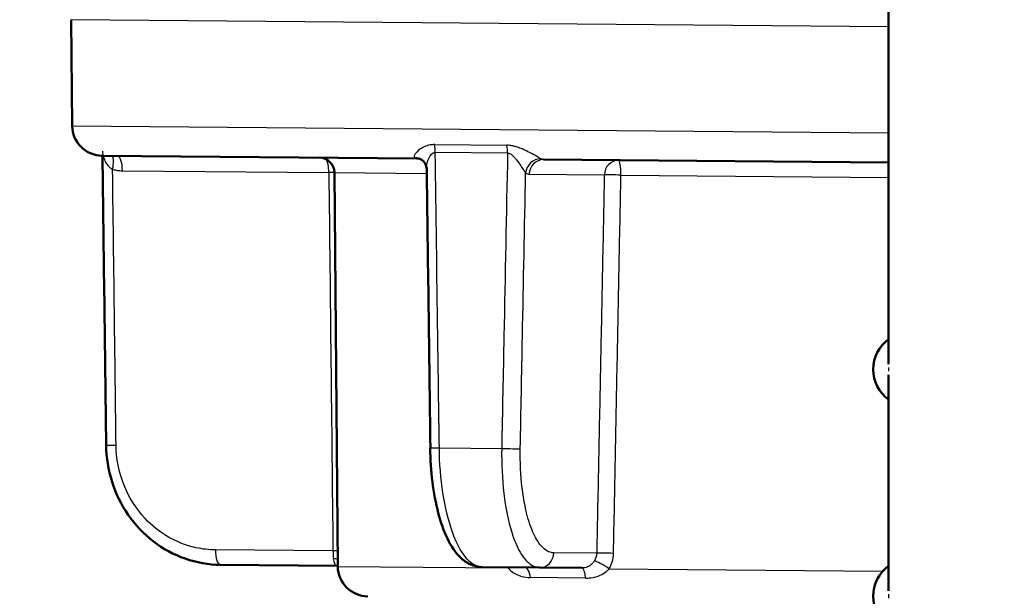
# Model space of a CAD drawing. Header units: millimetres. Extents: x 100 to 2000, y 93 to 2870.
# Tile 28 of 36: x 480 to 512, y 1676 to 1695. Entities that reach past the tile are written whole.
import ezdxf

# ---------------------------------------------------------------- set-up
doc = ezdxf.new("R2010")
doc.units = ezdxf.units.MM
doc.header["$LTSCALE"] = 10
for name, color, linetype, lineweight in [('Dimensions(ISO)', 7, 'Continuous', 25), ('Hatch', 7, 'Continuous', 9), ('Visible Edges(ISO)', 7, 'Continuous', 50), ('Visible Tangent Edges(ISO)', 7, 'Continuous', 25)]:
    doc.layers.add(name, color=color, linetype=linetype, lineweight=lineweight)
doc.styles.add('Text_3.5mm', font='arial.ttf', dxfattribs={"width": 0.9})
doc.dimstyles.new('KS-STANDARD', dxfattribs={"dimscale": 10, "dimtxt": 3.5, "dimasz": 2.5, "dimexe": 3.175, "dimexo": 0, "dimgap": 0.8, "dimtad": 1, "dimdec": 1, "dimrnd": 1e-08, "dimtxsty": 'Text_3.5mm', "dimcen": 0.09, "dimdle": 10, "dimclrd": 7, "dimclre": 7, "dimclrt": 7, "dimadec": 0, "dimazin": 2, "dimtfac": 0.714286, "dimtdec": 4, "dimtmove": 0, "dimatfit": 3, "dimfxl": 0, "dimtolj": 1, "dimlwd": 25, "dimlwe": 25, "dimarcsym": 0})

# ---------------------------------------------------------------- blocks, each defined once
blk = doc.blocks.new('*D11')
at = {"layer": 'Defpoints', "color": 0, "linetype": 'Continuous'}
for p in [(652.041, 2055.029), (400.641, 1762.747), (652.041, 1568.909)]:
    blk.add_point(p, dxfattribs=at)
at = {"layer": 'Dimensions(ISO)', "color": 7, "linetype": 'Continuous', "lineweight": 25}
for p, q in [((400.641, 1762.747), (400.641, 2086.779)), ((652.041, 1568.909), (652.041, 2086.779)), ((425.641, 2055.029), (627.041, 2055.029))]:
    blk.add_line(p, q, dxfattribs=at)
at = {"layer": 'Dimensions(ISO)', "color": 7, "linetype": 'Continuous'}
for points in [[(425.641, 2059.196), (425.641, 2050.862), (400.641, 2055.029)], [(627.041, 2059.196), (627.041, 2050.862), (652.041, 2055.029)]]:
    blk.add_solid(points, dxfattribs=at)
at = {"layer": 'Dimensions(ISO)', "color": 7, "linetype": 'Continuous', "lineweight": 25, "insert": (494.814, 2080.899), "char_height": 35, "attachment_point": 4, "style": 'Text_3.5mm'}
blk.add_mtext('\\A1;251', dxfattribs=at)

msp = doc.modelspace()

# ---------------------------------------------------------------- hatches: boundary and pattern name
at = {"layer": 'Hatch'}
h = msp.add_hatch(dxfattribs=at)
h.set_pattern_fill('ANSI31', color=256, scale=254, angle=90, style=0)
h.set_pattern_definition([(135, (0, 0), (-22.45064, -22.45064), [])])
edge = h.paths.add_edge_path()
edge.add_line((592.041, 1553.055), (607.37, 1553.055))
edge.add_line((607.37, 1553.055), (607.235, 1554.997))
edge.add_ellipse((606.936, 1553.835), major_axis=(1.199, -0.042), ratio=1, start_angle=77.607, end_angle=90)
edge.add_line((606.978, 1555.034), (595.02, 1555.452))
edge.add_ellipse((595.023, 1555.552), major_axis=(-0.0999, 0.0035), ratio=1, start_angle=0, end_angle=90, ccw=False)
edge.add_line((594.923, 1555.555), (594.937, 1555.955))
edge.add_ellipse((595.037, 1555.951), major_axis=(0.0035, 0.0999), ratio=1, start_angle=2, end_angle=90, ccw=False)
edge.add_line((595.037, 1556.051), (607.161, 1556.051))
edge.add_line((607.161, 1556.051), (607.091, 1557.059))
edge.add_ellipse((606.093, 1556.989), major_axis=(-0.07, 0.998), ratio=1, start_angle=270, end_angle=341)
edge.add_line((606.352, 1557.955), (596.306, 1560.647))
edge.add_ellipse((596.565, 1561.613), major_axis=(-0.966, 0.259), ratio=1, start_angle=54.5, end_angle=90, ccw=False)
edge.add_line((595.793, 1560.977), (594.129, 1562.995))
edge.add_ellipse((594.901, 1563.631), major_axis=(-0.636, 0.772), ratio=1, start_angle=54.5, end_angle=90, ccw=False)
edge.add_line((593.903, 1563.562), (593.757, 1565.658))
edge.add_ellipse((590.265, 1565.414), major_axis=(-0.244, 3.491), ratio=1, start_angle=270, end_angle=353)
edge.add_line((590.448, 1568.909), (565.974, 1570.192))
edge.add_spline(control_points=[(565.974, 1570.192), (564.342, 1570.277), (562.734, 1570.629), (559.697, 1571.837), (558.287, 1572.685), (555.554, 1575.009), (554.327, 1576.553), (552.535, 1580.024), (551.986, 1581.918), (551.816, 1583.864)], knot_values=[-2.152597, -2.152597, -2.152597, -2.152597, -1.662265, -1.662265, -1.171933, -1.171933, -0.585967, -0.585967, 0, 0, 0, 0], degree=3, periodic=0)
edge.add_line((551.816, 1583.864), (536.601, 1757.772))
edge.add_ellipse((535.107, 1757.641), major_axis=(-0.131, 1.494), ratio=1, start_angle=270, end_angle=354.5)
edge.add_line((535.12, 1759.141), (526.636, 1759.215))
edge.add_line((526.636, 1759.215), (517.683, 1759.293))
edge.add_line((517.683, 1759.293), (517.626, 1752.793))
edge.add_line((517.626, 1752.793), (519.34, 1752.778))
edge.add_ellipse((519.332, 1751.778), major_axis=(1, -0.009), ratio=1, start_angle=10, end_angle=90, ccw=False)
edge.add_line((520.318, 1751.943), (520.529, 1750.681))
edge.add_ellipse((521.022, 1750.764), major_axis=(0.083, -0.493), ratio=1, start_angle=270, end_angle=350)
edge.add_line((521.018, 1750.264), (527.155, 1750.21))
edge.add_ellipse((527.116, 1745.71), major_axis=(4.5, -0.039), ratio=1, start_angle=5.5, end_angle=90, ccw=False)
edge.add_line((531.599, 1746.102), (546.179, 1579.457))
edge.add_spline(control_points=[(546.179, 1579.457), (546.369, 1577.286), (546.912, 1575.161), (548.663, 1571.169), (549.859, 1569.33), (553.083, 1565.797), (555.197, 1564.234), (559.906, 1562.007), (562.455, 1561.364), (565.056, 1561.228)], knot_values=[-2.870129, -2.870129, -2.870129, -2.870129, -2.216354, -2.216354, -1.562578, -1.562578, -0.781289, -0.781289, 0, 0, 0, 0], degree=3, periodic=0)
edge.add_line((565.056, 1561.228), (579.557, 1560.468))
edge.add_ellipse((579.033, 1550.481), major_axis=(9.986, -0.523), ratio=1, start_angle=37.8602, end_angle=90, ccw=False)
edge.add_ellipse((595.444, 1561.913), major_axis=(5.716, -8.205), ratio=1, start_angle=270, end_angle=302.2923)
edge.add_ellipse((592.041, 1552.555), major_axis=(0.143, 0.479), ratio=1, start_angle=16.5598, end_angle=90, ccw=False)
edge = h.paths.add_edge_path()
edge.add_line((477.638, 1759.642), (469.154, 1759.717))
edge.add_ellipse((469.18, 1762.716), major_axis=(-3, 0.026), ratio=1, start_angle=5.5, end_angle=90, ccw=False)
edge.add_line((466.191, 1762.455), (465.761, 1767.378))
edge.add_ellipse((464.266, 1767.247), major_axis=(-0.131, 1.494), ratio=1, start_angle=270, end_angle=355)
edge.add_line((464.266, 1768.747), (447.459, 1768.747))
edge.add_ellipse((447.459, 1767.247), major_axis=(-1.5, 0), ratio=1, start_angle=270, end_angle=356)
edge.add_line((445.963, 1767.352), (445.641, 1762.747))
edge.add_line((445.641, 1762.747), (451.641, 1762.747))
edge.add_line((451.641, 1762.747), (452.49, 1762.747))
edge.add_ellipse((452.49, 1761.747), major_axis=(1, 0), ratio=1, start_angle=0, end_angle=90, ccw=False)
edge.add_line((453.49, 1761.747), (453.49, 1758.761))
edge.add_ellipse((451.183, 1756.844), major_axis=(1.918, -2.307), ratio=1, start_angle=65.2703, end_angle=90, ccw=False)
edge.add_line((454.08, 1757.62), (457.47, 1744.971))
edge.add_ellipse((460.368, 1745.747), major_axis=(0.776, -2.898), ratio=1, start_angle=270, end_angle=345)
edge.add_line((460.368, 1742.747), (462.514, 1742.747))
edge.add_ellipse((462.514, 1745.747), major_axis=(3, 0), ratio=1, start_angle=270, end_angle=345.7615)
edge.add_line((465.422, 1745.009), (466.103, 1747.693))
edge.add_ellipse((469.98, 1746.709), major_axis=(0.984, 3.877), ratio=1, start_angle=13.7385, end_angle=90, ccw=False)
edge.add_line((470.015, 1750.709), (483.099, 1750.594))
edge.add_ellipse((483.103, 1751.094), major_axis=(0.5, -0.004), ratio=1, start_angle=270, end_angle=350)
edge.add_line((483.595, 1751.003), (483.828, 1752.262))
edge.add_ellipse((484.811, 1752.08), major_axis=(0.182, 0.983), ratio=1, start_angle=10, end_angle=90, ccw=False)
edge.add_line((484.82, 1753.08), (486.534, 1753.065))
edge.add_line((486.534, 1753.065), (486.591, 1759.564))
edge.add_line((486.591, 1759.564), (477.638, 1759.642))
edge = h.paths.add_edge_path()
edge.add_line((707.179, 1553.055), (712.041, 1553.055))
edge.add_ellipse((712.041, 1552.555), major_axis=(0.5, 0), ratio=1, start_angle=16.5598, end_angle=90, ccw=False)
edge.add_ellipse((708.637, 1561.913), major_axis=(9.215, 3.883), ratio=1, start_angle=270, end_angle=302.2923)
edge.add_ellipse((725.048, 1550.481), major_axis=(5.716, 8.205), ratio=1, start_angle=37.8602, end_angle=90, ccw=False)
edge.add_line((724.525, 1560.468), (906.996, 1570.031))
edge.add_spline(control_points=[(906.996, 1570.031), (909.172, 1570.145), (911.315, 1570.614), (915.365, 1572.224), (917.245, 1573.355), (920.889, 1576.454), (922.525, 1578.512), (924.915, 1583.14), (925.646, 1585.666), (925.873, 1588.26)], knot_values=[-2.870129, -2.870129, -2.870129, -2.870129, -2.216354, -2.216354, -1.562578, -1.562578, -0.781289, -0.781289, 0, 0, 0, 0], degree=3, periodic=0)
edge.add_line((925.873, 1588.26), (936.986, 1715.279))
edge.add_ellipse((1036.605, 1706.563), major_axis=(8.716, 99.619), ratio=1, start_angle=77, end_angle=90, ccw=False)
edge.add_line((941.5, 1737.465), (943.054, 1742.249))
edge.add_ellipse((924.033, 1748.429), major_axis=(19.021, -6.18), ratio=1, start_angle=0, end_angle=3)
edge.add_line((943.351, 1743.253), (947.201, 1757.62))
edge.add_ellipse((950.099, 1756.844), major_axis=(0.776, 2.898), ratio=1, start_angle=65.2703, end_angle=90, ccw=False)
edge.add_line((947.792, 1758.761), (947.792, 1761.747))
edge.add_ellipse((948.792, 1761.747), major_axis=(0, 1), ratio=1, start_angle=0, end_angle=90, ccw=False)
edge.add_line((948.792, 1762.747), (949.641, 1762.747))
edge.add_line((949.641, 1762.747), (955.641, 1762.747))
edge.add_line((955.641, 1762.747), (955.319, 1767.352))
edge.add_ellipse((953.822, 1767.247), major_axis=(-0.105, 1.496), ratio=1, start_angle=270, end_angle=356)
edge.add_line((953.822, 1768.747), (937.015, 1768.747))
edge.add_ellipse((937.015, 1767.247), major_axis=(-1.5, 0), ratio=1, start_angle=270, end_angle=355)
edge.add_line((935.521, 1767.378), (920.236, 1592.667))
edge.add_spline(control_points=[(920.236, 1592.667), (920.093, 1591.039), (919.686, 1589.445), (918.372, 1586.451), (917.475, 1585.072), (915.057, 1582.421), (913.472, 1581.249), (909.94, 1579.579), (908.028, 1579.097), (906.078, 1578.995)], knot_values=[-2.152597, -2.152597, -2.152597, -2.152597, -1.662265, -1.662265, -1.171933, -1.171933, -0.585967, -0.585967, 0, 0, 0, 0], degree=3, periodic=0)
edge.add_line((906.078, 1578.995), (713.633, 1568.909))
edge.add_ellipse((713.816, 1565.414), major_axis=(-3.495, -0.183), ratio=1, start_angle=270, end_angle=353)
edge.add_line((710.325, 1565.658), (710.178, 1563.562))
edge.add_ellipse((709.181, 1563.631), major_axis=(-0.07, -0.998), ratio=1, start_angle=54.5, end_angle=90, ccw=False)
edge.add_line((709.952, 1562.995), (708.288, 1560.977))
edge.add_ellipse((707.516, 1561.613), major_axis=(-0.636, -0.772), ratio=1, start_angle=54.5, end_angle=90, ccw=False)
edge.add_line((707.775, 1560.647), (697.73, 1557.955))
edge.add_ellipse((697.989, 1556.989), major_axis=(-0.966, -0.259), ratio=1, start_angle=270, end_angle=341)
edge.add_line((696.991, 1557.059), (696.921, 1556.051))
edge.add_line((696.921, 1556.051), (709.044, 1556.051))
edge.add_ellipse((709.044, 1555.951), major_axis=(0.1, 0), ratio=1, start_angle=2, end_angle=90, ccw=False)
edge.add_line((709.144, 1555.955), (709.158, 1555.555))
edge.add_ellipse((709.058, 1555.552), major_axis=(0.0035, -0.0999), ratio=1, start_angle=0, end_angle=90, ccw=False)
edge.add_line((709.062, 1555.452), (697.103, 1555.034))
edge.add_ellipse((697.145, 1553.835), major_axis=(1.162, 0.298), ratio=1, start_angle=77.607, end_angle=90)
edge.add_line((696.847, 1554.997), (696.711, 1553.055))
edge.add_line((696.711, 1553.055), (707.179, 1553.055))

# ---------------------------------------------------------------- linework, layer by layer
at = {"layer": 'Visible Edges(ISO)'}
for p, q in [((508.599, 1695.527), (508.599, 1683.703)), ((481.62, 1691.588), (481.59, 1695.097)), ((482.612, 1690.596), (493.015, 1690.506)), ((497.2, 1690.469), (508.599, 1690.37)), ((490.4, 1677.011), (490.286, 1690.038)), ((508.599, 1683.352), (508.599, 1676.203)), ((486.52, 1677.062), (490.372, 1677.028)), ((497.068, 1676.97), (495.173, 1676.986)), ((497.068, 1676.97), (498.47, 1676.958))]:
    msp.add_line(p, q, dxfattribs=at)
for centre, radius, start, end in [((482.62, 1691.596), 1, 180.5, 269.5), ((489.786, 1690.034), 0.5, 0.5, 89.5), ((509.349, 1683.527), 1.25, 126.8699, 233.1301), ((491.4, 1677.019), 1, 180.5, 269.5), ((509.349, 1676.027), 1.25, 126.8699, 233.1301)]:
    msp.add_arc(centre, radius, start, end, dxfattribs=at)
for centre, major_axis, ratio, start_param, end_param in [((66945.766, 2267.697), (-2988.707, 70674.463), 0.939546, 1.539245, 1.53938), ((24658.565, 2635.995), (-696.058, 70688.679), 0.34197, 1.580809, 1.58094)]:
    msp.add_ellipse(centre, major_axis=major_axis, ratio=ratio, start_param=start_param, end_param=end_param, dxfattribs=at)
for points, knots in [([(493.015, 1690.506), (493.029, 1690.506), (493.044, 1690.504), (493.071, 1690.5), (493.084, 1690.498), (493.109, 1690.491), (493.12, 1690.487), (493.14, 1690.479), (493.149, 1690.474), (493.164, 1690.466), (493.17, 1690.462), (493.176, 1690.458)], [-0.03486292, -0.03486292, -0.03486292, -0.03486292, -0.02789034, -0.02789034, -0.02091775, -0.02091775, -0.01394517, -0.01394517, -0.00697258, -0.00697258, 0, 0, 0, 0]), ([(493.33, 1690.177), (493.33, 1690.191), (493.328, 1690.207), (493.322, 1690.244), (493.317, 1690.265), (493.3, 1690.309), (493.289, 1690.332), (493.262, 1690.375), (493.246, 1690.395), (493.211, 1690.431), (493.193, 1690.446), (493.176, 1690.458)], [-0.03700651, -0.03700651, -0.03700651, -0.03700651, -0.0296052, -0.0296052, -0.0222039, -0.0222039, -0.0148026, -0.0148026, -0.0074013, -0.0074013, 0, 0, 0, 0]), ([(486.52, 1677.062), (486.127, 1677.065), (485.728, 1677.135), (484.977, 1677.398), (484.623, 1677.59), (483.985, 1678.082), (483.706, 1678.377), (483.242, 1679.048), (483.061, 1679.418), (482.814, 1680.2), (482.748, 1680.614), (482.743, 1681.023)], [0, 0, 0, 0, 0.1081229, 0.1081229, 0.2162458, 0.2162458, 0.3243686, 0.3243686, 0.4324915, 0.4324915, 0.5406144, 0.5406144, 0.5406144, 0.5406144]), ([(493.453, 1680.929), (493.458, 1680.551), (493.483, 1680.169), (493.573, 1679.443), (493.637, 1679.098), (493.803, 1678.463), (493.903, 1678.179), (494.145, 1677.678), (494.284, 1677.464), (494.557, 1677.208), (494.66, 1677.133), (494.898, 1677.022), (495.035, 1676.988), (495.173, 1676.986)], [0, 0, 0, 0, 0.1081229, 0.1081229, 0.2162458, 0.2162458, 0.3243686, 0.3243686, 0.4324915, 0.4324915, 0.4860335, 0.4860335, 0.5406144, 0.5406144, 0.5406144, 0.5406144])]:
    msp.add_open_spline(points, degree=3, knots=knots, dxfattribs=at)
msp.add_open_spline([(490.372, 1677.028), (490.381, 1677.028), (490.391, 1677.028), (490.4, 1677.027)], degree=3, dxfattribs=at)
at = {"layer": 'Visible Tangent Edges(ISO)'}
for p, q in [((508.599, 1694.861), (481.59, 1695.097)), ((481.62, 1691.588), (508.599, 1691.352)), ((493.593, 1690.964), (495.992, 1690.943)), ((496.011, 1690.683), (493.622, 1690.704)), ((483.281, 1690.099), (490.104, 1690.04)), ((490.286, 1690.038), (493.332, 1690.012)), ((496.726, 1689.982), (499.209, 1689.96)), ((499.758, 1689.956), (508.599, 1689.878)), ((493.756, 1680.929), (495.817, 1680.911)), ((490.24, 1677.521), (486.353, 1677.555)), ((498.957, 1677.445), (497.542, 1677.457)), ((490.4, 1677.011), (496.027, 1676.961)), ((498.589, 1676.623), (496.771, 1676.639)), ((499.369, 1676.932), (508.411, 1676.853))]:
    msp.add_line(p, q, dxfattribs=at)
for centre, major_axis, ratio, start_param, end_param in [((493.421, 1690.697), (0.004, 0.5), 0.401993, 4.729842, 5.279169), ((495.871, 1690.675), (0.004, 0.5), 0.28062, 4.729842, 5.279169), ((482.785, 1690.135), (0.125, 0.484), 0.329269, 4.812065, 6.031466), ((483.11, 1690.092), (0.004, 0.5), 0.34202, 4.729842, 6.283185), ((489.933, 1690.033), (0.004, 0.5), 0.34202, 4.729842, 5.820568), ((492.892, 1690.047), (0.284, 0.412), 0.913572, 0, 0.528367), ((497.078, 1690.01), (0.288, 0.409), 0.916294, 0.590991, 2.118272), ((497.196, 1689.969), (0.004, 0.5), 0.939693, 0, 1.553343), ((499.679, 1689.947), (0.004, 0.5), 0.939693, 0, 1.553343), ((499.679, 1689.947), (0.004, 0.5), 0.15763, 4.729842, 6.283185), ((489.933, 1690.033), (-0.5, -0.005), 0.011472, 3.927987, 4.363086), ((499.679, 1689.947), (-0.5, 0.01), 0.019503, 4.554337, 5.934106), ((509.847, 1683.527), (0, -1.25), 0.997968, 4.661404, 4.763374), ((483.243, 1681.029), (-0.5, -0.006), 0.010756, 0, 1.221471), ((493.953, 1680.936), (-0.5, -0.007), 0.009532, 0, 1.165261), ((495.961, 1680.918), (0.5, -0.01), 0.021469, 4.419803, 5.934091), ((486.524, 1677.562), (-0.004, -0.5), 0.34202, 4.729842, 6.283185), ((490.069, 1677.513), (-0.5, -0.005), 0.011393, 4.001719, 4.363083), ((490.101, 1677.004), (0.496, 0.062), 0.517433, 0.865583, 1.204942), ((497.072, 1677.47), (-0.004, -0.5), 0.939693, 0, 1.553343), ((499.427, 1677.432), (-0.5, 0.01), 0.019719, 4.538716, 5.934104), ((495.782, 1676.955), (0.44, 0.238), 0.246082, 5.164111, 5.230173), ((496.57, 1676.474), (0.004, 0.5), 0.423599, 5.052226, 6.283185), ((498.466, 1676.458), (0.004, 0.5), 0.257773, 5.052226, 6.283185), ((499.276, 1676.924), (-0.425, 0.264), 0.112941, 4.562274, 5.986117), ((509.847, 1676.027), (0, -1.25), 0.997968, 4.661404, 4.763374)]:
    msp.add_ellipse(centre, major_axis=major_axis, ratio=ratio, start_param=start_param, end_param=end_param, dxfattribs=at)
for points, knots in [([(493.593, 1690.964), (493.545, 1690.964), (493.498, 1690.96), (493.304, 1690.925), (493.191, 1690.862), (493.039, 1690.752), (492.99, 1690.704), (492.936, 1690.627), (492.924, 1690.597), (492.928, 1690.556), (492.935, 1690.543), (492.947, 1690.533)], [-0.1648578, -0.1648578, -0.1648578, -0.1648578, -0.1488801, -0.1488801, -0.0943606, -0.0943606, -0.0524226, -0.0524226, -0.0201625, -0.0201625, 0, 0, 0, 0]), ([(497.109, 1690.497), (497.088, 1690.51), (497.057, 1690.528), (496.966, 1690.579), (496.899, 1690.616), (496.765, 1690.687), (496.702, 1690.72), (496.588, 1690.775), (496.54, 1690.798), (496.438, 1690.841), (496.384, 1690.862), (496.292, 1690.893), (496.254, 1690.904), (496.172, 1690.924), (496.126, 1690.933), (496.05, 1690.941), (496.021, 1690.943), (495.992, 1690.943)], [-0.1649041, -0.1649041, -0.1649041, -0.1649041, -0.1394506, -0.1394506, -0.1030832, -0.1030832, -0.0751083, -0.0751083, -0.0560666, -0.0560666, -0.0364643, -0.0364643, -0.0239228, -0.0239228, -0.0092011, -0.0092011, 0, 0, 0, 0]), ([(482.62, 1690.743), (482.62, 1690.729), (482.621, 1690.713), (482.631, 1690.63), (482.653, 1690.548), (482.708, 1690.414), (482.738, 1690.359), (482.804, 1690.265), (482.839, 1690.226), (482.903, 1690.174), (482.929, 1690.156), (482.956, 1690.142)], [0.0290227, 0.0290227, 0.0290227, 0.0290227, 0.040912, 0.040912, 0.0858325, 0.0858325, 0.1187154, 0.1187154, 0.1471107, 0.1471107, 0.1648578, 0.1648578, 0.1648578, 0.1648578]), ([(493.33, 1690.176), (493.33, 1690.198), (493.331, 1690.221), (493.341, 1690.311), (493.36, 1690.385), (493.425, 1690.55), (493.477, 1690.646), (493.574, 1690.698), (493.597, 1690.704), (493.622, 1690.704)], [0.0370065, 0.0370065, 0.0370065, 0.0370065, 0.0524226, 0.0524226, 0.0943606, 0.0943606, 0.1488801, 0.1488801, 0.1648578, 0.1648578, 0.1648578, 0.1648578]), ([(493.756, 1680.929), (493.738, 1682.173), (493.721, 1683.416), (493.677, 1686.674), (493.649, 1688.689), (493.622, 1690.704)], [0, 0, 0, 0, 0.3730972, 0.3730972, 0.9775966, 0.9775966, 0.9775966, 0.9775966]), ([(496.011, 1690.683), (495.971, 1688.663), (495.931, 1686.643), (495.866, 1683.386), (495.841, 1682.148), (495.817, 1680.911)], [-0.9775966, -0.9775966, -0.9775966, -0.9775966, -0.371352, -0.371352, 0, 0, 0, 0]), ([(496.011, 1690.683), (496.026, 1690.683), (496.041, 1690.681), (496.08, 1690.67), (496.104, 1690.658), (496.147, 1690.629), (496.166, 1690.613), (496.214, 1690.568), (496.242, 1690.537), (496.296, 1690.473), (496.321, 1690.44), (496.382, 1690.358), (496.415, 1690.31), (496.488, 1690.204), (496.525, 1690.148), (496.577, 1690.07), (496.595, 1690.043), (496.609, 1690.023)], [0, 0, 0, 0, 0.0092011, 0.0092011, 0.0239228, 0.0239228, 0.0364643, 0.0364643, 0.0560666, 0.0560666, 0.0751083, 0.0751083, 0.1030832, 0.1030832, 0.1394506, 0.1394506, 0.1649041, 0.1649041, 0.1649041, 0.1649041]), ([(492.947, 1690.533), (492.959, 1690.524), (492.97, 1690.517), (492.992, 1690.508), (493.004, 1690.506), (493.015, 1690.506)], [0, 0, 0, 0, 0.01743146, 0.01743146, 0.03486292, 0.03486292, 0.03486292, 0.03486292]), ([(497.2, 1690.469), (497.185, 1690.469), (497.169, 1690.472), (497.139, 1690.481), (497.124, 1690.488), (497.109, 1690.497)], [0, 0, 0, 0, 0.01743146, 0.01743146, 0.03486292, 0.03486292, 0.03486292, 0.03486292]), ([(482.956, 1690.142), (483.009, 1690.128), (483.063, 1690.118), (483.172, 1690.104), (483.227, 1690.1), (483.281, 1690.099)], [-0.03486292, -0.03486292, -0.03486292, -0.03486292, -0.01743146, -0.01743146, 0, 0, 0, 0]), ([(483.072, 1681.022), (483.056, 1682.26), (483.04, 1683.498), (483.002, 1686.538), (482.979, 1688.34), (482.956, 1690.142)], [0, 0, 0, 0, 0.371352, 0.371352, 0.9121145, 0.9121145, 0.9121145, 0.9121145]), ([(490.104, 1690.04), (490.127, 1687.953), (490.149, 1685.867), (490.195, 1681.694), (490.217, 1679.607), (490.24, 1677.521)], [0, 0, 0, 0, 0.626034, 0.626034, 1.252068, 1.252068, 1.252068, 1.252068]), ([(496.431, 1680.906), (496.455, 1682.143), (496.479, 1683.38), (496.538, 1686.419), (496.573, 1688.221), (496.609, 1690.023)], [0, 0, 0, 0, 0.371352, 0.371352, 0.9121145, 0.9121145, 0.9121145, 0.9121145]), ([(496.609, 1690.023), (496.628, 1690.01), (496.647, 1689.999), (496.686, 1689.986), (496.706, 1689.982), (496.726, 1689.982)], [-0.03486292, -0.03486292, -0.03486292, -0.03486292, -0.01743146, -0.01743146, 0, 0, 0, 0]), ([(499.209, 1689.96), (499.188, 1688.917), (499.167, 1687.874), (499.125, 1685.788), (499.104, 1684.745), (499.083, 1683.702), (499.062, 1682.659), (499.041, 1681.616), (498.999, 1679.531), (498.978, 1678.488), (498.957, 1677.445)], [0, 0, 0, 0, 0.313017, 0.313017, 0.626034, 0.626034, 0.626034, 0.939051, 0.939051, 1.252068, 1.252068, 1.252068, 1.252068]), ([(499.513, 1677.44), (499.534, 1678.483), (499.554, 1679.526), (499.595, 1681.612), (499.615, 1682.655), (499.635, 1683.698), (499.656, 1684.741), (499.676, 1685.784), (499.717, 1687.87), (499.737, 1688.913), (499.758, 1689.956)], [-1.252068, -1.252068, -1.252068, -1.252068, -0.939051, -0.939051, -0.626034, -0.626034, -0.626034, -0.313017, -0.313017, 0, 0, 0, 0]), ([(486.353, 1677.555), (486.14, 1677.556), (485.924, 1677.581), (485.374, 1677.701), (485.049, 1677.831), (484.487, 1678.17), (484.245, 1678.367), (483.734, 1678.913), (483.489, 1679.304), (483.165, 1680.131), (483.077, 1680.58), (483.072, 1681.022)], [0, 0, 0, 0, 0.0682307, 0.0682307, 0.1773998, 0.1773998, 0.2724097, 0.2724097, 0.4078989, 0.4078989, 0.5406144, 0.5406144, 0.5406144, 0.5406144]), ([(495.173, 1676.986), (495.032, 1676.988), (494.89, 1677.05), (494.538, 1677.366), (494.338, 1677.715), (494.05, 1678.533), (493.945, 1678.973), (493.802, 1679.91), (493.761, 1680.424), (493.756, 1680.929)], [-0.5406144, -0.5406144, -0.5406144, -0.5406144, -0.4352283, -0.4352283, -0.2666105, -0.2666105, -0.1327142, -0.1327142, 0, 0, 0, 0]), ([(495.817, 1680.911), (495.808, 1680.406), (495.832, 1679.893), (495.943, 1678.95), (496.034, 1678.505), (496.229, 1677.885), (496.323, 1677.661), (496.544, 1677.277), (496.673, 1677.131), (496.894, 1676.997), (496.981, 1676.971), (497.068, 1676.97)], [-0.5406144, -0.5406144, -0.5406144, -0.5406144, -0.4078989, -0.4078989, -0.2724097, -0.2724097, -0.1773998, -0.1773998, -0.0682307, -0.0682307, 0, 0, 0, 0]), ([(497.542, 1677.457), (497.464, 1677.458), (497.386, 1677.481), (497.189, 1677.598), (497.074, 1677.726), (496.877, 1678.062), (496.794, 1678.258), (496.621, 1678.801), (496.541, 1679.19), (496.443, 1680.015), (496.422, 1680.463), (496.431, 1680.906)], [0, 0, 0, 0, 0.0682307, 0.0682307, 0.1773998, 0.1773998, 0.2724097, 0.2724097, 0.4078989, 0.4078989, 0.5406144, 0.5406144, 0.5406144, 0.5406144]), ([(490.24, 1677.521), (490.242, 1677.476), (490.243, 1677.43), (490.245, 1677.344), (490.247, 1677.304), (490.248, 1677.266)], [-0.1550764, -0.1550764, -0.1550764, -0.1550764, -0.1280719, -0.1280719, -0.10170184, -0.10170184, -0.10170184, -0.10170184]), ([(490.248, 1677.266), (490.25, 1677.231), (490.257, 1677.199), (490.281, 1677.124), (490.304, 1677.087), (490.344, 1677.04), (490.361, 1677.028), (490.372, 1677.028)], [-0.4752892, -0.4752892, -0.4752892, -0.4752892, -0.4506715, -0.4506715, -0.4112832, -0.4112832, -0.3741717, -0.3741717, -0.3741717, -0.3741717]), ([(498.957, 1677.445), (498.956, 1677.397), (498.948, 1677.35), (498.92, 1677.265), (498.902, 1677.226), (498.879, 1677.191)], [-0.1550764, -0.1550764, -0.1550764, -0.1550764, -0.1267837, -0.1267837, -0.10170184, -0.10170184, -0.10170184, -0.10170184]), ([(499.369, 1676.932), (499.411, 1677.003), (499.445, 1677.08), (499.496, 1677.25), (499.511, 1677.345), (499.513, 1677.44)], [0.10170184, 0.10170184, 0.10170184, 0.10170184, 0.1267837, 0.1267837, 0.1550764, 0.1550764, 0.1550764, 0.1550764]), ([(496.027, 1676.961), (496.063, 1676.915), (496.108, 1676.871), (496.243, 1676.77), (496.343, 1676.721), (496.554, 1676.657), (496.663, 1676.64), (496.771, 1676.639)], [0, 0, 0, 0, 0.0246177, 0.0246177, 0.0640061, 0.0640061, 0.1011176, 0.1011176, 0.1011176, 0.1011176]), ([(498.879, 1677.191), (498.863, 1677.166), (498.845, 1677.143), (498.796, 1677.086), (498.762, 1677.056), (498.676, 1676.999), (498.622, 1676.977), (498.533, 1676.96), (498.502, 1676.957), (498.47, 1676.958)], [-0.4752892, -0.4752892, -0.4752892, -0.4752892, -0.457726, -0.457726, -0.4296248, -0.4296248, -0.3930932, -0.3930932, -0.3741717, -0.3741717, -0.3741717, -0.3741717]), ([(498.589, 1676.623), (498.648, 1676.623), (498.706, 1676.626), (498.874, 1676.648), (498.98, 1676.678), (499.147, 1676.753), (499.212, 1676.793), (499.307, 1676.868), (499.34, 1676.899), (499.369, 1676.932)], [0.3741717, 0.3741717, 0.3741717, 0.3741717, 0.3930932, 0.3930932, 0.4296248, 0.4296248, 0.457726, 0.457726, 0.4752892, 0.4752892, 0.4752892, 0.4752892])]:
    msp.add_open_spline(points, degree=3, knots=knots, dxfattribs=at)
msp.add_open_spline([(496.018, 1676.979), (496.021, 1676.973), (496.024, 1676.967), (496.027, 1676.961)], degree=3, dxfattribs=at)

# ---------------------------------------------------------------- dimensions: what is measured, and where the dimension line sits
at = {"layer": 'Dimensions(ISO)', "color": 7, "linetype": 'Continuous', "lineweight": 25}
dim = msp.add_linear_dim(base=(652.041, 2055.029), p1=(400.641, 1762.747), p2=(652.041, 1568.909), angle=180, dimstyle='KS-STANDARD', override={"dimgap": 0.8, "dimdec": 0, "dimtol": 0, "dimlim": 0, "dimtp": 0, "dimtm": 0, "dimtdec": 4, "dimtofl": 0, "dimatfit": 1}, dxfattribs=at)
dim.commit()
dim.dimension.update_dxf_attribs({"geometry": '*D11', "text_midpoint": (526.841, 2055.029), "dimtype": 160})

doc.saveas('drawing.dxf')
